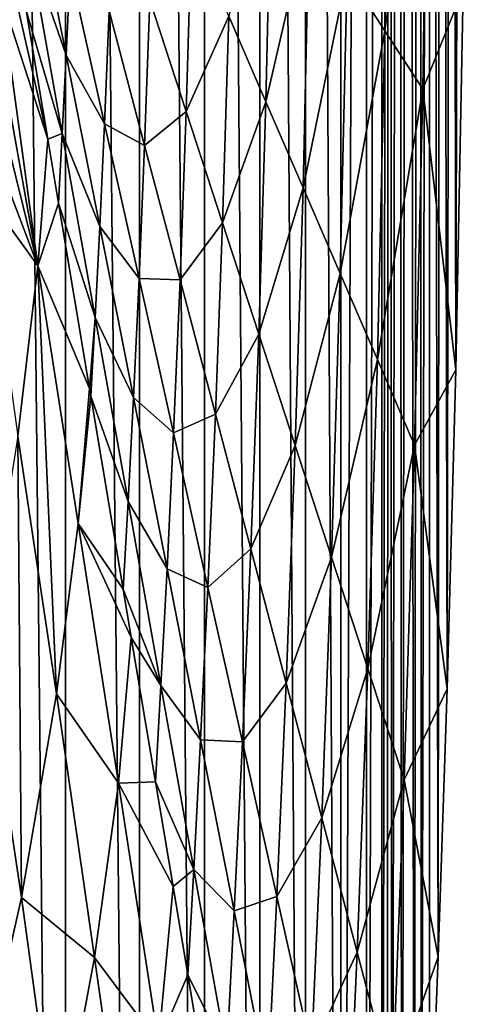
# Model space of a CAD drawing. Header units: metres. Extents: x -23 to 23, y -199 to 23.
# Tile 90 of 112: x 21.44 to 23.48, y -7.63 to -3.12. Entities that reach past the tile are written whole.
import ezdxf

# ---------------------------------------------------------------- set-up
doc = ezdxf.new("R2010")
doc.units = ezdxf.units.M
doc.layers.add('solid_509541_180_SW0001', color=7, linetype='CONTINUOUS')

msp = doc.modelspace()

# ---------------------------------------------------------------- linework, layer by layer
at = {"layer": 'solid_509541_180_SW0001'}
for points in [[(21.272379, 18.231327), (21.651262, -17.62179), (21.271763, -18.232256)], [(21.651768, 17.620922), (21.651262, -17.62179), (21.272379, 18.231327)], [(21.651768, 17.620922), (21.990761, -16.985317), (21.651262, -17.62179)], [(21.991114, 16.98461), (21.990761, -16.985317), (21.651768, 17.620922)], [(21.991114, 16.98461), (22.289051, -16.325073), (21.990761, -16.985317)], [(22.289352, 16.324329), (22.289051, -16.325073), (21.991114, 16.98461)], [(22.289352, 16.324329), (22.543396, -15.64744), (22.289051, -16.325073)], [(22.543859, 15.64606), (22.543396, -15.64744), (22.289352, 16.324329)], [(22.543859, 15.64606), (22.752281, -14.959577), (22.543396, -15.64744)], [(22.752655, 14.958184), (22.752281, -14.959577), (22.543859, 15.64606)], [(22.752655, 14.958184), (22.915579, -14.258878), (22.752281, -14.959577)], [(22.915773, 14.257938), (22.915579, -14.258878), (22.752655, 14.958184)], [(23.032616, 13.541714), (22.915579, -14.258878), (22.915773, 14.257938)], [(23.032616, 13.541714), (23.032574, -13.542065), (22.915579, -14.258878)], [(23.032616, 13.541714), (23.102457, 12.805935), (23.032574, -13.542065)], [(23.102457, 12.805935), (23.102457, -12.805942), (23.032574, -13.542065)], [(23.140348, 12.168409), (23.102457, -12.805942), (23.102457, 12.805935)], [(23.126352, -12.409692), (23.102457, -12.805942), (23.140348, 12.168409)], [(23.126352, -12.409692), (23.140348, 12.168409), (23.149172, -12.013106)], [(23.149172, -12.013106), (23.140348, 12.168409), (23.181448, 11.426046)], [(23.149172, -12.013106), (23.181448, 11.426046), (23.194319, -11.183565)], [(23.194319, -11.183565), (23.181448, 11.426046), (23.226093, 10.563564)], [(23.194319, -11.183565), (23.226093, 10.563564), (23.25148, -10.043468)], [(23.25148, -10.043468), (23.226093, 10.563564), (23.273956, 9.562971)], [(23.25148, -10.043468), (23.273956, 9.562971), (23.285231, -9.312739)], [(23.285231, -9.312739), (23.273956, 9.562971), (23.324074, 8.403833)], [(23.285231, -9.312739), (23.324074, 8.403833), (23.322346, -8.445287)], [(23.322346, -8.445287), (23.324074, 8.403833), (23.362188, -7.41409)], [(23.362188, -7.41409), (23.324074, 8.403833), (23.374695, 7.061818)], [(23.362188, -7.41409), (23.374695, 7.061818), (23.403366, -6.185947)], [(23.403366, -6.185947), (23.374695, 7.061818), (23.423, 5.509752)], [(23.403366, -6.185947), (23.423, 5.509752), (23.443232, -4.722521)], [(23.443232, -4.722521), (23.423, 5.509752), (23.464575, 3.71486)], [(23.443232, -4.722521), (23.464575, 3.71486), (23.477303, -2.975769)], [(22.94393, -2.899682, 55.88578), (23.117666, -3.167228, 37.250984), (23.139788, -1.59907, 37.250984)], [(23.139788, -1.59907, 37.250984), (23.117666, -3.167228, 37.250984), (23.315487, -1.734377, 18.616182)], [(23.117666, -3.167228, 37.250984), (23.291403, -3.434774, 18.616182), (23.315487, -1.734377, 18.616182)], [(23.315487, -1.734377, 18.616182), (23.291403, -3.434774, 18.616182), (23.477303, -2.975769)], [(22.40037, -3.099423, 111.790176), (22.571066, -3.49315, 93.15538), (22.596455, -2.36459, 93.15538)], [(22.596455, -2.36459, 93.15538), (22.571066, -3.49315, 93.15538), (22.770193, -2.632136, 74.520584)], [(21.499565, -2.494404, 204.964172), (21.485209, -2.793506, 204.964172), (21.653912, -3.279382, 186.329376)], [(21.499565, -2.494404, 204.964172), (21.653912, -3.279382, 186.329376), (21.671648, -2.885513, 186.329376)], [(22.571066, -3.49315, 93.15538), (22.741762, -3.886877, 74.520584), (22.770193, -2.632136, 74.520584)], [(22.770193, -2.632136, 74.520584), (22.741762, -3.886877, 74.520584), (22.94393, -2.899682, 55.88578)], [(22.038052, -3.025707, 149.059784), (22.204929, -3.536718, 130.424973), (22.229673, -2.705696, 130.424973)], [(22.229673, -2.705696, 130.424973), (22.204929, -3.536718, 130.424973), (22.40037, -3.099423, 111.790176)], [(21.367283, -2.773819, 216.143494), (21.353334, -2.996807, 215.885773), (21.569609, -3.664172, 192.516052)], [(21.470495, -3.073063, 204.964172), (21.367283, -2.773819, 216.143494), (21.569609, -3.664172, 192.516052)], [(21.485209, -2.793506, 204.964172), (21.470495, -3.073063, 204.964172), (21.636166, -3.637508, 186.329376)], [(21.485209, -2.793506, 204.964172), (21.636166, -3.637508, 186.329376), (21.653912, -3.279382, 186.329376)], [(21.671648, -2.885513, 186.329376), (21.653912, -3.279382, 186.329376), (21.829987, -3.594264, 167.69458)], [(21.671648, -2.885513, 186.329376), (21.829987, -3.594264, 167.69458), (21.851341, -3.075735, 167.69458)], [(22.741762, -3.886877, 74.520584), (22.91246, -4.280604, 55.88578), (22.94393, -2.899682, 55.88578)], [(22.94393, -2.899682, 55.88578), (22.91246, -4.280604, 55.88578), (23.117666, -3.167228, 37.250984)], [(23.291403, -3.434774, 18.616182), (23.443232, -4.722521), (23.477303, -2.975769)], [(21.353334, -2.996807, 215.885773), (21.337606, -3.211099, 215.618927), (21.523722, -4.244569, 192.516052)], [(21.353334, -2.996807, 215.885773), (21.523722, -4.244569, 192.516052), (21.569609, -3.664172, 192.516052)], [(21.851341, -3.075735, 167.69458), (22.013973, -3.692523, 149.059784), (22.038052, -3.025707, 149.059784)], [(22.038052, -3.025707, 149.059784), (22.013973, -3.692523, 149.059784), (22.204929, -3.536718, 130.424973)], [(21.636166, -3.637508, 186.329376), (21.470495, -3.073063, 204.964172), (21.569609, -3.664172, 192.516052)], [(21.851341, -3.075735, 167.69458), (21.829987, -3.594264, 167.69458), (22.013973, -3.692523, 149.059784)], [(22.204929, -3.536718, 130.424973), (22.371807, -4.047729, 111.790176), (22.40037, -3.099423, 111.790176)], [(22.40037, -3.099423, 111.790176), (22.371807, -4.047729, 111.790176), (22.571066, -3.49315, 93.15538)], [(22.91246, -4.280604, 55.88578), (23.083157, -4.674331, 37.250984), (23.117666, -3.167228, 37.250984)], [(23.117666, -3.167228, 37.250984), (23.083157, -4.674331, 37.250984), (23.291403, -3.434774, 18.616182)], [(21.337606, -3.211099, 215.618927), (21.319763, -3.428009, 215.341049), (21.523722, -4.244569, 192.516052)], [(21.653912, -3.279382, 186.329376), (21.636166, -3.637508, 186.329376), (21.808256, -4.06436, 167.69458)], [(21.653912, -3.279382, 186.329376), (21.808256, -4.06436, 167.69458), (21.829987, -3.594264, 167.69458)], [(21.319763, -3.428009, 215.341049), (21.299173, -3.655685, 215.046967), (21.523722, -4.244569, 192.516052)], [(23.083157, -4.674331, 37.250984), (23.253853, -5.068058, 18.616182), (23.291403, -3.434774, 18.616182)], [(23.291403, -3.434774, 18.616182), (23.253853, -5.068058, 18.616182), (23.443232, -4.722521)], [(22.371807, -4.047729, 111.790176), (22.538683, -4.558739, 93.15538), (22.571066, -3.49315, 93.15538)], [(22.571066, -3.49315, 93.15538), (22.538683, -4.558739, 93.15538), (22.741762, -3.886877, 74.520584)], [(22.013973, -3.692523, 149.059784), (22.176607, -4.309309, 130.424973), (22.204929, -3.536718, 130.424973)], [(22.204929, -3.536718, 130.424973), (22.176607, -4.309309, 130.424973), (22.371807, -4.047729, 111.790176)], [(21.829987, -3.594264, 167.69458), (21.808256, -4.06436, 167.69458), (21.988323, -4.303015, 149.059784)], [(21.829987, -3.594264, 167.69458), (21.988323, -4.303015, 149.059784), (22.013973, -3.692523, 149.059784)], [(21.299173, -3.655685, 215.046967), (21.274803, -3.900486, 214.727203), (21.523722, -4.244569, 192.516052)], [(21.636166, -3.637508, 186.329376), (21.569609, -3.664172, 192.516052), (21.618868, -3.957951, 186.329376)], [(21.636166, -3.637508, 186.329376), (21.618868, -3.957951, 186.329376), (21.787121, -4.481509, 167.69458)], [(21.636166, -3.637508, 186.329376), (21.787121, -4.481509, 167.69458), (21.808256, -4.06436, 167.69458)], [(21.618868, -3.957951, 186.329376), (21.569609, -3.664172, 192.516052), (21.523722, -4.244569, 192.516052)], [(22.013973, -3.692523, 149.059784), (21.988323, -4.303015, 149.059784), (22.176607, -4.309309, 130.424973)], [(21.274803, -3.900486, 214.727203), (21.432213, -5.026541, 192.516052), (21.523722, -4.244569, 192.516052)], [(22.538683, -4.558739, 93.15538), (22.705561, -5.06975, 74.520584), (22.741762, -3.886877, 74.520584)], [(22.741762, -3.886877, 74.520584), (22.705561, -5.06975, 74.520584), (22.91246, -4.280604, 55.88578)], [(21.618868, -3.957951, 186.329376), (21.523722, -4.244569, 192.516052), (21.761238, -4.807035, 168.448547)], [(21.787121, -4.481509, 167.69458), (21.618868, -3.957951, 186.329376), (21.761238, -4.807035, 168.448547)], [(21.808256, -4.06436, 167.69458), (21.787121, -4.481509, 167.69458), (21.962603, -4.849339, 149.059784)], [(21.808256, -4.06436, 167.69458), (21.962603, -4.849339, 149.059784), (21.988323, -4.303015, 149.059784)], [(22.176607, -4.309309, 130.424973), (22.339239, -4.926097, 111.790176), (22.371807, -4.047729, 111.790176)], [(22.371807, -4.047729, 111.790176), (22.339239, -4.926097, 111.790176), (22.538683, -4.558739, 93.15538)], [(21.523722, -4.244569, 192.516052), (21.432213, -5.026541, 192.516052), (21.609673, -6.208157, 168.448547)], [(21.523722, -4.244569, 192.516052), (21.609673, -6.208157, 168.448547), (21.709255, -5.426305, 168.448547)], [(21.523722, -4.244569, 192.516052), (21.709255, -5.426305, 168.448547), (21.761238, -4.807035, 168.448547)], [(22.705561, -5.06975, 74.520584), (22.872437, -5.580761, 55.88578), (22.91246, -4.280604, 55.88578)], [(22.91246, -4.280604, 55.88578), (22.872437, -5.580761, 55.88578), (23.083157, -4.674331, 37.250984)], [(21.988323, -4.303015, 149.059784), (21.962603, -4.849339, 149.059784), (22.146662, -5.011766, 130.424973)], [(21.988323, -4.303015, 149.059784), (22.146662, -5.011766, 130.424973), (22.176607, -4.309309, 130.424973)], [(22.176607, -4.309309, 130.424973), (22.146662, -5.011766, 130.424973), (22.339239, -4.926097, 111.790176)], [(21.787121, -4.481509, 167.69458), (21.761238, -4.807035, 168.448547), (21.767242, -4.842838, 167.69458)], [(21.787121, -4.481509, 167.69458), (21.767242, -4.842838, 167.69458), (21.938076, -5.325511, 149.059784)], [(21.787121, -4.481509, 167.69458), (21.938076, -5.325511, 149.059784), (21.962603, -4.849339, 149.059784)], [(22.339239, -4.926097, 111.790176), (22.501873, -5.542884, 93.15538), (22.538683, -4.558739, 93.15538)], [(22.538683, -4.558739, 93.15538), (22.501873, -5.542884, 93.15538), (22.705561, -5.06975, 74.520584)], [(22.872437, -5.580761, 55.88578), (23.039314, -6.091772, 37.250984), (23.083157, -4.674331, 37.250984)], [(23.083157, -4.674331, 37.250984), (23.039314, -6.091772, 37.250984), (23.253853, -5.068058, 18.616182)], [(23.253853, -5.068058, 18.616182), (23.403366, -6.185947), (23.443232, -4.722521)], [(21.767242, -4.842838, 167.69458), (21.761238, -4.807035, 168.448547), (21.709255, -5.426305, 168.448547)], [(21.915615, -5.727725, 149.059784), (21.767242, -4.842838, 167.69458), (21.709255, -5.426305, 168.448547)], [(21.938076, -5.325511, 149.059784), (21.767242, -4.842838, 167.69458), (21.915615, -5.727725, 149.059784)], [(21.962603, -4.849339, 149.059784), (21.938076, -5.325511, 149.059784), (22.116949, -5.634316, 130.424973)], [(21.962603, -4.849339, 149.059784), (22.116949, -5.634316, 130.424973), (22.146662, -5.011766, 130.424973)], [(22.146662, -5.011766, 130.424973), (22.304998, -5.720517, 111.790176), (22.339239, -4.926097, 111.790176)], [(22.339239, -4.926097, 111.790176), (22.304998, -5.720517, 111.790176), (22.501873, -5.542884, 93.15538)], [(22.146662, -5.011766, 130.424973), (22.116949, -5.634316, 130.424973), (22.304998, -5.720517, 111.790176)], [(21.432213, -5.026541, 192.516052), (21.276215, -5.99824, 192.516052), (21.448755, -7.142649, 168.448547)], [(21.432213, -5.026541, 192.516052), (21.448755, -7.142649, 168.448547), (21.609673, -6.208157, 168.448547)], [(22.501873, -5.542884, 93.15538), (22.664505, -6.159671, 74.520584), (22.705561, -5.06975, 74.520584)], [(22.705561, -5.06975, 74.520584), (22.664505, -6.159671, 74.520584), (22.872437, -5.580761, 55.88578)], [(23.039314, -6.091772, 37.250984), (23.206192, -6.602782, 18.616182), (23.253853, -5.068058, 18.616182)], [(23.253853, -5.068058, 18.616182), (23.206192, -6.602782, 18.616182), (23.403366, -6.185947)], [(21.938076, -5.325511, 149.059784), (21.915615, -5.727725, 149.059784), (22.089033, -6.169512, 130.424973)], [(21.938076, -5.325511, 149.059784), (22.089033, -6.169512, 130.424973), (22.116949, -5.634316, 130.424973)], [(21.709255, -5.426305, 168.448547), (21.609673, -6.208157, 168.448547), (21.893757, -6.618662, 144.381027)], [(21.709255, -5.426305, 168.448547), (21.893757, -6.618662, 144.381027), (21.952869, -5.949899, 144.381027)], [(21.915615, -5.727725, 149.059784), (21.709255, -5.426305, 168.448547), (21.952869, -5.949899, 144.381027)], [(22.304998, -5.720517, 111.790176), (22.463335, -6.429268, 93.15538), (22.501873, -5.542884, 93.15538)], [(22.501873, -5.542884, 93.15538), (22.463335, -6.429268, 93.15538), (22.664505, -6.159671, 74.520584)], [(22.664505, -6.159671, 74.520584), (22.827139, -6.776458, 55.88578), (22.872437, -5.580761, 55.88578)], [(22.872437, -5.580761, 55.88578), (22.827139, -6.776458, 55.88578), (23.039314, -6.091772, 37.250984)], [(22.116949, -5.634316, 130.424973), (22.089033, -6.169512, 130.424973), (22.271294, -6.419294, 111.790176)], [(22.116949, -5.634316, 130.424973), (22.271294, -6.419294, 111.790176), (22.304998, -5.720517, 111.790176)], [(22.089033, -6.169512, 130.424973), (21.915615, -5.727725, 149.059784), (21.952869, -5.949899, 144.381027)], [(22.304998, -5.720517, 111.790176), (22.271294, -6.419294, 111.790176), (22.463335, -6.429268, 93.15538)], [(22.06399, -6.612613, 130.424973), (21.952869, -5.949899, 144.381027), (21.893757, -6.618662, 144.381027)], [(22.089033, -6.169512, 130.424973), (21.952869, -5.949899, 144.381027), (22.06399, -6.612613, 130.424973)], [(21.276215, -5.99824, 192.516052), (21.207584, -8.213957, 168.448547), (21.448755, -7.142649, 168.448547)], [(22.827139, -6.776458, 55.88578), (22.989771, -7.393245, 37.250984), (23.039314, -6.091772, 37.250984)], [(23.039314, -6.091772, 37.250984), (22.989771, -7.393245, 37.250984), (23.206192, -6.602782, 18.616182)], [(22.089033, -6.169512, 130.424973), (22.06399, -6.612613, 130.424973), (22.239988, -7.013514, 111.790176)], [(22.089033, -6.169512, 130.424973), (22.239988, -7.013514, 111.790176), (22.271294, -6.419294, 111.790176)], [(22.463335, -6.429268, 93.15538), (22.621674, -7.138019, 74.520584), (22.664505, -6.159671, 74.520584)], [(22.664505, -6.159671, 74.520584), (22.621674, -7.138019, 74.520584), (22.827139, -6.776458, 55.88578)], [(23.206192, -6.602782, 18.616182), (23.362188, -7.41409), (23.403366, -6.185947)], [(21.609673, -6.208157, 168.448547), (21.448755, -7.142649, 168.448547), (21.783422, -7.417116, 144.381027)], [(21.609673, -6.208157, 168.448547), (21.783422, -7.417116, 144.381027), (21.893757, -6.618662, 144.381027)], [(22.271294, -6.419294, 111.790176), (22.239988, -7.013514, 111.790176), (22.42564, -7.204273, 93.15538)], [(22.271294, -6.419294, 111.790176), (22.42564, -7.204273, 93.15538), (22.463335, -6.429268, 93.15538)], [(22.463335, -6.429268, 93.15538), (22.42564, -7.204273, 93.15538), (22.621674, -7.138019, 74.520584)], [(21.893757, -6.618662, 144.381027), (21.783422, -7.417116, 144.381027), (22.07826, -7.81102, 120.313515)], [(22.06399, -6.612613, 130.424973), (21.893757, -6.618662, 144.381027), (22.144499, -7.092763, 120.313515)], [(21.893757, -6.618662, 144.381027), (22.07826, -7.81102, 120.313515), (22.144499, -7.092763, 120.313515)], [(22.239988, -7.013514, 111.790176), (22.06399, -6.612613, 130.424973), (22.144499, -7.092763, 120.313515)], [(22.989771, -7.393245, 37.250984), (23.152405, -8.010033, 18.616182), (23.206192, -6.602782, 18.616182)], [(23.206192, -6.602782, 18.616182), (23.152405, -8.010033, 18.616182), (23.362188, -7.41409)], [(22.621674, -7.138019, 74.520584), (22.78001, -7.84677, 55.88578), (22.827139, -6.776458, 55.88578)], [(22.827139, -6.776458, 55.88578), (22.78001, -7.84677, 55.88578), (22.989771, -7.393245, 37.250984)], [(22.239988, -7.013514, 111.790176), (22.144499, -7.092763, 120.313515), (22.212364, -7.4975, 111.790176)], [(22.239988, -7.013514, 111.790176), (22.212364, -7.4975, 111.790176), (22.390945, -7.857515, 93.15538)], [(22.239988, -7.013514, 111.790176), (22.390945, -7.857515, 93.15538), (22.42564, -7.204273, 93.15538)], [(22.212364, -7.4975, 111.790176), (22.144499, -7.092763, 120.313515), (22.07826, -7.81102, 120.313515)], [(21.448755, -7.142649, 168.448547), (21.207584, -8.213957, 168.448547), (21.612206, -8.336508, 144.381027)], [(21.448755, -7.142649, 168.448547), (21.612206, -8.336508, 144.381027), (21.783422, -7.417116, 144.381027)], [(22.42564, -7.204273, 93.15538), (22.579985, -7.989251, 74.520584), (22.621674, -7.138019, 74.520584)], [(22.621674, -7.138019, 74.520584), (22.579985, -7.989251, 74.520584), (22.78001, -7.84677, 55.88578)], [(22.42564, -7.204273, 93.15538), (22.390945, -7.857515, 93.15538), (22.579985, -7.989251, 74.520584)], [(22.78001, -7.84677, 55.88578), (22.938349, -8.555521, 37.250984), (22.989771, -7.393245, 37.250984)], [(22.989771, -7.393245, 37.250984), (22.938349, -8.555521, 37.250984), (23.152405, -8.010033, 18.616182)], [(21.783422, -7.417116, 144.381027), (21.612206, -8.336508, 144.381027), (21.957172, -8.626075, 120.313515)], [(21.783422, -7.417116, 144.381027), (21.957172, -8.626075, 120.313515), (22.07826, -7.81102, 120.313515)], [(23.152405, -8.010033, 18.616182), (23.322346, -8.445287), (23.362188, -7.41409)], [(22.212364, -7.4975, 111.790176), (22.07826, -7.81102, 120.313515), (22.336128, -8.235627, 96.246002)], [(22.390945, -7.857515, 93.15538), (22.212364, -7.4975, 111.790176), (22.336128, -8.235627, 96.246002)]]:
    msp.add_3dface(points, dxfattribs=at)

doc.saveas('drawing.dxf')
